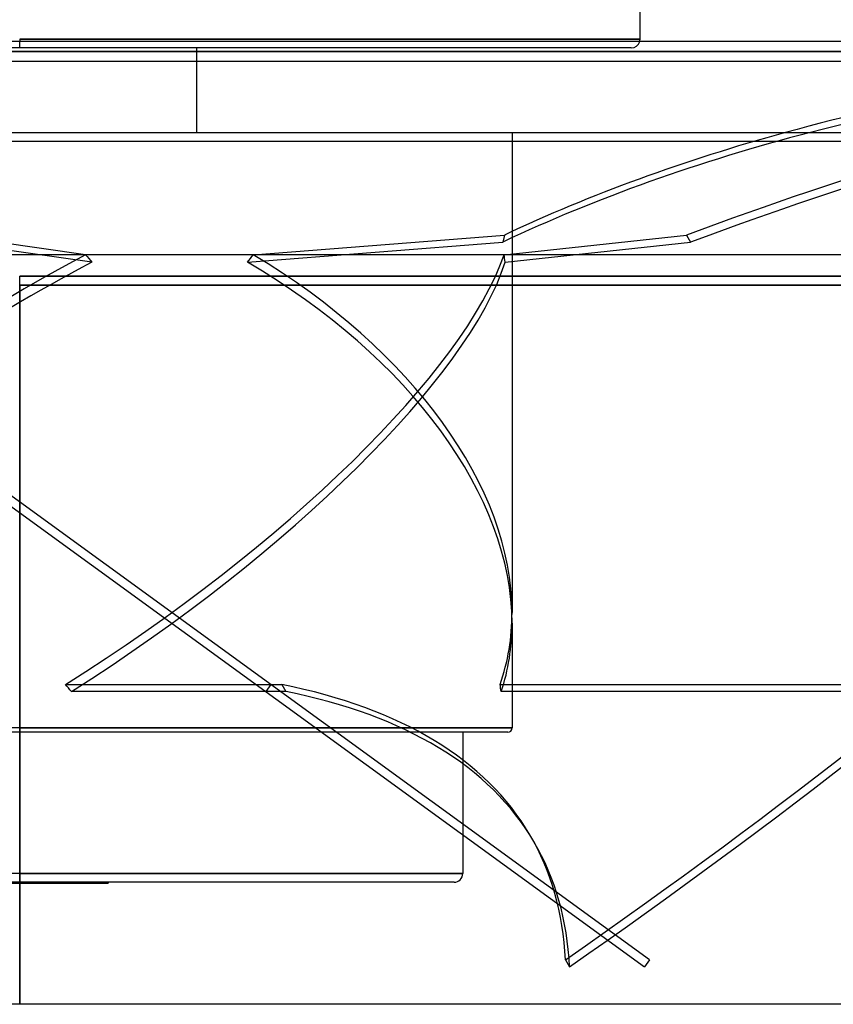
# Model space of a CAD drawing. Header units: millimetres. Extents: x -288 to 288, y -100 to 123.
# Tile 40 of 75: x 0 to 93, y -100 to 13. Entities that reach past the tile are written whole.
import ezdxf

# ---------------------------------------------------------------- set-up
doc = ezdxf.new("R2010")
doc.units = ezdxf.units.MM
doc.layers.add('MAIN-1', color=7, linetype='Continuous')
doc.layers.add('MAIN-2', color=7, linetype='Continuous')

msp = doc.modelspace()

# ---------------------------------------------------------------- linework, layer by layer
at = {"layer": 'MAIN-1'}
for p, q in [((71.19, 10.7), (71.19, 18.46)), ((170.93, 10.44), (-170.93, 10.44)), ((0, 10.7), (0, 10.44)), ((0, 10.7), (71.19, 10.7)), ((171.99, 9.3), (-171.99, 9.3)), ((-170.93, 8.18), (170.93, 8.18)), ((20.34, 0), (20.34, 8.18)), ((-268, 0), (268, 0)), ((-268, -14), (268, -14)), ((0, -17.5), (0, -100)), ((227, -17.5), (0, -17.5)), ((0, -100), (-227, -100)), ((227, -100), (0, -100))]:
    msp.add_line(p, q, dxfattribs=at)
msp.add_arc((70.19, 10.7), 1, 344.6331, 0, dxfattribs=at)
for centre, major_axis, start_param, end_param in [((225.1, -128.38), (-229.33, 51.49), -1.036409, -0.810401), ((224.92, -129.18), (229.33, -51.49), 2.059962, 2.315014)]:
    msp.add_ellipse(centre, major_axis=major_axis, ratio=0.559017, start_param=start_param, end_param=end_param, dxfattribs=at)
at = {"layer": 'MAIN-2'}
for p, q in [((71.19, 10.7), (0, 10.7)), ((0, 9.7), (0, 10.44)), ((-171.99, 9.3), (171.99, 9.3)), ((-170.5, 9.3), (170.5, 9.3)), ((170.5, 9.3), (-170.5, 9.3)), ((0, 9.7), (-70.19, 9.7)), ((70.19, 9.7), (0, 9.7)), ((20.34, 8.18), (20.34, 9.7)), ((-267, -1), (267, -1)), ((-60.04, 0), (71.69, -95.7)), ((72.27, -94.89), (-58.33, 0)), ((56.5, 0), (56.5, -55.07)), ((7.55, -14.03), (-8.34, -11.77)), ((26.8, -14.03), (55.62, -11.77)), ((55.62, -11.77), (55.44, -12.58)), ((55.59, -14.03), (76.51, -11.77)), ((76.51, -11.77), (76.98, -12.58)), ((8.29, -14.88), (-7.86, -12.58)), ((26.14, -14.88), (55.44, -12.58)), ((55.72, -14.88), (76.98, -12.58)), ((0, -100), (0, -16.5)), ((0, -16.5), (226, -16.5)), ((226, -16.5), (0, -16.5)), ((0, -17.5), (227, -17.5)), ((56.5, -56.3), (56.5, -68.3)), ((5.25, -63.32), (30.09, -63.32)), ((30.56, -64.13), (5.93, -64.13)), ((28.82, -63.32), (28.23, -64.13)), ((28.23, -64.13), (28.23, -64.13)), ((28.82, -63.32), (28.82, -63.32)), ((30.09, -63.32), (30.56, -64.13)), ((55.13, -63.32), (95.31, -63.32)), ((95.13, -64.13), (55.27, -64.13)), ((0, -68.3), (-56.5, -68.3)), ((0, -68.8), (-56, -68.8)), ((56.5, -68.3), (0, -68.3)), ((0, -68.8), (0, -68.3)), ((0, -68.3), (56.5, -68.3)), ((56, -68.8), (0, -68.8)), ((50.85, -68.8), (50.85, -85)), ((59.02, -81.36), (58.54, -80.55)), ((0, -85), (-50.85, -85)), ((0, -86), (0, -85)), ((50.85, -85), (0, -85)), ((0, -85), (50.85, -85)), ((0, -86), (-49.85, -86)), ((-10.17, -86.1), (10.17, -86.1)), ((49.85, -86), (0, -86)), ((10.17, -86), (10.17, -86.1)), ((62.63, -94.89), (63.11, -95.7)), ((72.27, -94.89), (71.69, -95.7))]:
    msp.add_line(p, q, dxfattribs=at)
for centre, radius, start, end in [((70.19, 10.7), 1, 270.0001, 344.6331), ((56, -68.3), 0.5, 270, 359.9997), ((49.85, -85), 1, 269.9999, 0)]:
    msp.add_arc(centre, radius, start, end, dxfattribs=at)
for centre, major_axis, ratio, start_param, end_param in [((-40.09, -42.6), (-248.22, -145.9), 0.345492, 1.788027, 2.416345), ((20.76, -128.38), (-202.63, -119.1), 0.345492, -2.610203, -2.04415), ((21.24, -129.18), (202.63, 119.1), 0.345492, 0.53139, 1.097443), ((-39.61, -43.4), (248.22, 145.9), 0.345492, -1.353566, -0.743254), ((224.92, -129.18), (229.33, -51.49), 0.559017, 2.315014, 2.518754), ((225.1, -128.38), (-229.33, 51.49), 0.559017, -0.810401, -0.622838), ((0, -42.38), (55.33, 37.4), 0.305615, 1.232976, 2.530599), ((0, -42.38), (55.33, 37.4), 0.305615, -1.681429, -0.383805), ((0, 31.14), (53.62, -77.69), 0.229289, -1.115957, -1.102749), ((0, 31.14), (37.86, 75.82), 0.553182, -1.926285, -1.913077), ((0, -42.38), (54.77, -21.89), 0.634095, 0.24816, 1.324725), ((0, 31.14), (48.4, -76.46), 0.381266, 0.708997, 0.722204), ((0, -43.62), (55.33, 37.4), 0.305615, 1.219768, 2.518547), ((0, -43.62), (55.33, 37.4), 0.305615, -1.669377, -0.370598), ((0, -43.62), (54.77, -21.89), 0.634095, 0.24816, 1.337932), ((0, -42.38), (54.77, -21.89), 0.634095, 0.027101, 0.24816), ((0, -43.62), (54.77, -21.89), 0.634095, 0.039153, 0.24816), ((0, -102.98), (51.48, -76.16), 0.305615, 1.890229, 1.902281), ((-144.09, -199.65), (-202.63, -119.1), 0.345492, -3.141592, -2.772827), ((-143.61, -200.46), (-202.63, -119.1), 0.345492, -3.141592, -2.772827), ((0, -102.98), (30.12, 75.38), 0.634095, -0.799471, -0.787419), ((-144.09, -199.65), (-202.63, -119.1), 0.345492, 2.962826, 3.141593), ((-143.61, -200.46), (-202.63, -119.1), 0.345492, 2.962826, 3.141593)]:
    msp.add_ellipse(centre, major_axis=major_axis, ratio=ratio, start_param=start_param, end_param=end_param, dxfattribs=at)

doc.saveas('drawing.dxf')
